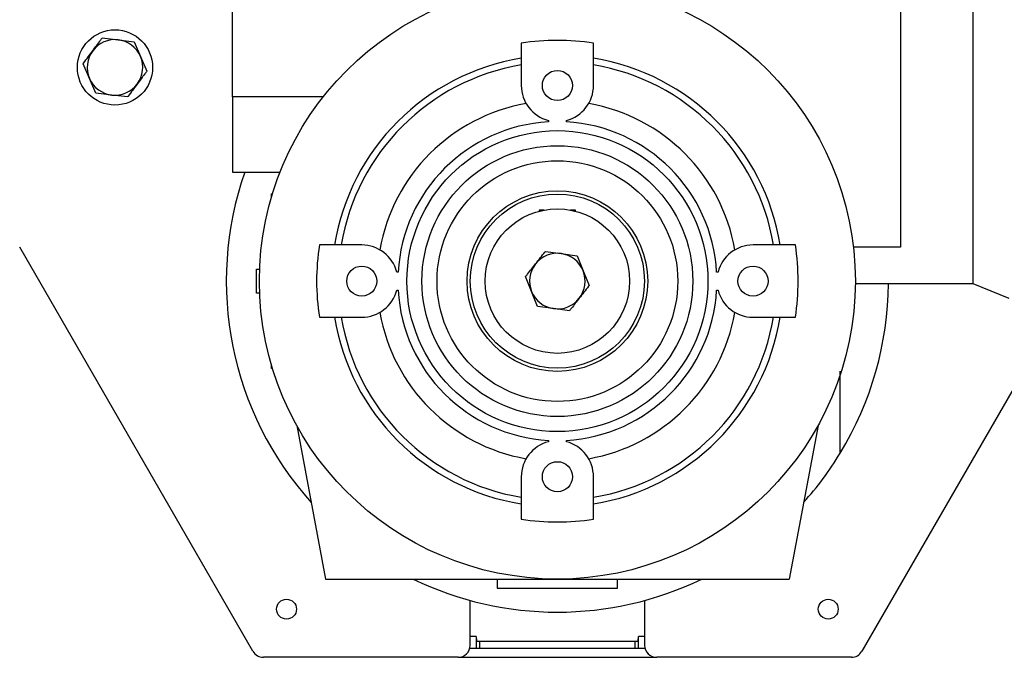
# Model space of a CAD drawing. Header units: millimetres. Extents: x 0 to 420, y 0 to 297.
# Tile 15 of 31: x 131 to 148, y 204 to 215. Entities that reach past the tile are written whole.
import ezdxf

# ---------------------------------------------------------------- set-up
doc = ezdxf.new("R2010")
doc.units = ezdxf.units.MM

msp = doc.modelspace()

# ---------------------------------------------------------------- linework, layer by layer
at = {"color": 7, "linetype": 'Continuous', "lineweight": 25}
for p, q in [((146.1785, 219.7661), (146.1785, 210.8211)), ((147.4568, 219.7661), (147.4568, 210.1789)), ((134.3542, 213.4811), (134.3542, 216.4639)), ((132.0522, 214.5245), (132.3341, 214.4914)), ((132.3341, 214.4914), (132.616, 214.4584)), ((132.616, 214.4584), (132.7284, 214.1978)), ((139.4674, 214.4343), (139.4674, 213.6835)), ((140.7457, 213.6835), (140.7457, 214.4343)), ((132.7284, 214.1978), (132.8408, 213.9371)), ((131.8254, 213.8085), (131.713, 214.0691)), ((131.9378, 213.5478), (131.8254, 213.8085)), ((132.2197, 213.5148), (131.9378, 213.5478)), ((132.5017, 213.4818), (132.2197, 213.5148)), ((135.9618, 213.4811), (134.3542, 213.4811)), ((134.3542, 213.4811), (134.3542, 212.1496)), ((139.9467, 213.0647), (139.9467, 213.0399)), ((140.2663, 213.0399), (140.2663, 213.0647)), ((134.3542, 212.1496), (135.1987, 212.1496)), ((135.0466, 211.7661), (135.0648, 211.7661)), ((135.0466, 211.7052), (135.0466, 211.7661)), ((139.8741, 211.4785), (139.7869, 211.4785)), ((139.7869, 211.4785), (139.7869, 211.4592)), ((140.4261, 211.4785), (140.3389, 211.4785)), ((140.4261, 211.4592), (140.4261, 211.4785)), ((136.6445, 210.8606), (135.8937, 210.8606)), ((144.3193, 210.8606), (143.5686, 210.8606)), ((134.7188, 203.6702), (130.5906, 210.8203)), ((139.8945, 210.7481), (140.1755, 210.7083)), ((140.1755, 210.7083), (140.4566, 210.6684)), ((146.1785, 210.8211), (145.3453, 210.8211)), ((140.4566, 210.6684), (140.5626, 210.4051)), ((134.7829, 210.4345), (134.8378, 210.4345)), ((134.7829, 210.0084), (134.7829, 210.4345)), ((137.2881, 210.3813), (137.2633, 210.3813)), ((140.5626, 210.4051), (140.6686, 210.1418)), ((142.9497, 210.3813), (142.9249, 210.3813)), ((139.6505, 210.0378), (139.5444, 210.3011)), ((145.3794, 210.1789), (147.4568, 210.1789)), ((147.4568, 210.1789), (148.0959, 209.9206)), ((134.8378, 210.0084), (134.7829, 210.0084)), ((137.2633, 210.0617), (137.2881, 210.0617)), ((139.7565, 209.7745), (139.6505, 210.0378)), ((142.9249, 210.0617), (142.9497, 210.0617)), ((140.0375, 209.7347), (139.7565, 209.7745)), ((140.3186, 209.6948), (140.0375, 209.7347)), ((135.8937, 209.5823), (136.6445, 209.5823)), ((143.5686, 209.5823), (144.3193, 209.5823)), ((135.0466, 208.6769), (135.0466, 208.7377)), ((135.0648, 208.6769), (135.0466, 208.6769)), ((145.1132, 207.1785), (145.1132, 208.6272)), ((148.3911, 208.6875), (145.4943, 203.6702)), ((135.4928, 207.6684), (136.0053, 204.9485)), ((144.7203, 207.6684), (144.2078, 204.9485)), ((139.9467, 207.4031), (139.9467, 207.3783)), ((140.2663, 207.3783), (140.2663, 207.4031)), ((139.4674, 206.7594), (139.4674, 206.0087)), ((140.7457, 206.0087), (140.7457, 206.7594)), ((136.0053, 204.9485), (144.2078, 204.9485)), ((139.0413, 204.9485), (139.0413, 204.7887)), ((141.1718, 204.7887), (141.1718, 204.9485)), ((139.0413, 204.7887), (141.1718, 204.7887)), ((138.5619, 203.7767), (138.5619, 204.5698)), ((141.6511, 204.5698), (141.6511, 203.7767)), ((138.6684, 203.9313), (138.5619, 203.9313)), ((138.6684, 203.9313), (138.6777, 203.8546)), ((138.6684, 203.9313), (138.6684, 203.7234)), ((141.5353, 203.8546), (141.5446, 203.9313)), ((141.6511, 203.9313), (141.5446, 203.9313)), ((141.5446, 203.7234), (141.5446, 203.9313)), ((138.5551, 203.7234), (141.6579, 203.7234)), ((138.6777, 203.7234), (138.6777, 203.8546)), ((138.731, 203.8471), (141.4821, 203.8471)), ((138.731, 203.8471), (138.731, 203.7234)), ((141.4821, 203.7234), (141.4821, 203.8471)), ((141.5353, 203.8546), (141.5353, 203.7234)), ((138.3489, 203.5636), (134.9033, 203.5636)), ((138.3489, 203.5636), (141.8642, 203.5636)), ((145.3098, 203.5636), (141.8642, 203.5636))]:
    msp.add_line(p, q, dxfattribs=at)
for centre, radius in [((140.1065, 210.2215), 5.273), ((132.2769, 214.0031), 0.6658), ((140.1065, 213.6835), 0.2663), ((140.1065, 210.2215), 2.6631), ((140.1065, 210.2215), 2.3968), ((140.1065, 210.2215), 2.1305), ((140.1065, 210.2215), 1.5979), ((140.1065, 210.2215), 1.5408), ((140.1065, 210.2215), 1.2783), ((136.6445, 210.2215), 0.2663), ((143.5686, 210.2215), 0.2663), ((140.1065, 206.7594), 0.2663), ((135.3129, 204.4158), 0.1758), ((144.9002, 204.4158), 0.1758)]:
    msp.add_circle(centre, radius, dxfattribs=at)
for centre, radius, start, end in [((132.2769, 214.0031), 0.4917, 83.321, 143.321), ((132.2769, 214.0031), 0.4917, 23.321, 83.321), ((140.1065, 210.2215), 4.261, 81.37307, 98.62693), ((132.2769, 214.0031), 0.4917, 143.321, 203.321), ((132.2769, 214.0031), 0.4917, 323.321, 23.321), ((140.1065, 210.2215), 3.9947, 99.2069, 170.7931), ((140.1065, 210.2215), 3.9947, 9.2069, 80.7931), ((140.1065, 210.2215), 3.8784, 99.48553, 170.51447), ((140.1065, 210.2215), 3.8784, 9.48553, 80.51447), ((132.2769, 214.0031), 0.4917, 203.321, 263.321), ((132.2769, 214.0031), 0.4917, 263.321, 323.321), ((140.1065, 213.6835), 0.6392, 180, 255.52249), ((140.1065, 213.6835), 0.6392, 284.47751, 0), ((140.1065, 210.2215), 3.1913, 99.99215, 170.00785), ((140.1065, 210.2215), 3.1913, 9.99215, 80.00785), ((140.1065, 210.2215), 2.8229, 93.24489, 176.75511), ((140.1065, 210.2215), 2.8229, 3.24489, 86.75511), ((140.1065, 210.2215), 5.8589, 160.78639, 221.96133), ((140.1065, 210.2215), 4.261, 171.37307, 188.62693), ((136.6445, 210.2215), 0.6392, 14.47751, 90), ((143.5686, 210.2215), 0.6392, 90, 165.52249), ((140.1065, 210.2215), 4.261, 351.37307, 8.62693), ((140.1065, 210.2215), 0.4917, 81.93241, 141.93241), ((140.1065, 210.2215), 0.4917, 21.93241, 81.93241), ((140.1065, 210.2215), 0.4917, 141.93241, 201.93241), ((140.1065, 210.2215), 0.4917, 321.93241, 21.93241), ((140.1065, 210.2215), 5.8589, 328.70955, 359.5833), ((136.6445, 210.2215), 0.6392, 270, 345.52249), ((140.1065, 210.2215), 2.8229, 183.24489, 266.75511), ((140.1065, 210.2215), 0.4917, 201.93241, 261.93241), ((140.1065, 210.2215), 2.8229, 273.24489, 356.75511), ((143.5686, 210.2215), 0.6392, 194.47751, 270), ((140.1065, 210.2215), 0.4917, 261.93241, 321.93241), ((140.1065, 210.2215), 3.1913, 189.99215, 260.00785), ((140.1065, 210.2215), 3.1913, 279.99215, 350.00785), ((140.1065, 210.2215), 3.9947, 189.2069, 260.7931), ((140.1065, 210.2215), 3.8784, 189.48553, 260.51447), ((140.1065, 210.2215), 3.9947, 279.2069, 350.7931), ((140.1065, 210.2215), 3.8784, 279.48553, 350.51447), ((140.1065, 206.7594), 0.6392, 104.47751, 180), ((140.1065, 206.7594), 0.6392, 0, 75.52249), ((140.1065, 210.2215), 5.8589, 318.03867, 328.70955), ((140.1065, 210.2215), 4.261, 261.37307, 278.62693), ((140.1065, 210.2215), 5.8589, 244.15807, 295.84193), ((138.3489, 203.7767), 0.2131, 270, 0), ((141.8642, 203.7767), 0.2131, 180, 270), ((134.9033, 203.7767), 0.2131, 210, 270), ((145.3098, 203.7767), 0.2131, 270, 330)]:
    msp.add_arc(centre, radius, start, end, dxfattribs=at)
for points, knots in [([(131.8826, 214.2968), (131.9278, 214.3574), (131.9846, 214.4338), (132.0406, 214.509), (132.0522, 214.5245)], [0, 0, 0, 0, 0.7938143, 1, 1, 1, 1]), ([(131.713, 214.0691), (131.716, 214.0731), (131.7719, 214.1482), (131.8288, 214.2245), (131.8826, 214.2968)], [0, 0, 0, 0, 0.0529743, 1, 1, 1, 1]), ([(132.8408, 213.9371), (132.8292, 213.9216), (132.7732, 213.8464), (132.7164, 213.7701), (132.6712, 213.7094)], [0, 0, 0, 0, 0.2061857, 1, 1, 1, 1]), ([(132.6712, 213.7094), (132.6174, 213.6371), (132.5605, 213.5608), (132.5046, 213.4858), (132.5017, 213.4818)], [0, 0, 0, 0, 0.9470257, 1, 1, 1, 1]), ([(139.7195, 210.5246), (139.775, 210.5956), (139.8337, 210.6705), (139.8914, 210.7442), (139.8945, 210.7481)], [0, 0, 0, 0, 0.9470257, 1, 1, 1, 1]), ([(139.5444, 210.3011), (139.5563, 210.3164), (139.6141, 210.3901), (139.6728, 210.4651), (139.7195, 210.5246)], [0, 0, 0, 0, 0.2061857, 1, 1, 1, 1]), ([(140.6686, 210.1418), (140.6656, 210.1379), (140.6079, 210.0642), (140.5492, 209.9893), (140.4936, 209.9183)], [0, 0, 0, 0, 0.0529743, 1, 1, 1, 1]), ([(140.4936, 209.9183), (140.447, 209.8588), (140.3883, 209.7838), (140.3305, 209.7101), (140.3186, 209.6948)], [0, 0, 0, 0, 0.7938143, 1, 1, 1, 1]), ([(138.6777, 203.8546), (138.6784, 203.8538), (138.6799, 203.852), (138.6895, 203.8498), (138.7034, 203.8481), (138.7181, 203.8472), (138.7276, 203.8472), (138.731, 203.8471)], [0, 0, 0, 0, 0.2198511, 0.4397394, 0.6585463, 0.875208, 1, 1, 1, 1]), ([(141.4821, 203.8471), (141.488, 203.8472), (141.4999, 203.8474), (141.5157, 203.8487), (141.5278, 203.8506), (141.5342, 203.8527), (141.535, 203.8541), (141.5353, 203.8546)], [0, 0, 0, 0, 0.2143712, 0.4287086, 0.6440184, 0.8614028, 1, 1, 1, 1])]:
    msp.add_open_spline(points, degree=3, knots=knots, dxfattribs=at)

doc.saveas('drawing.dxf')
